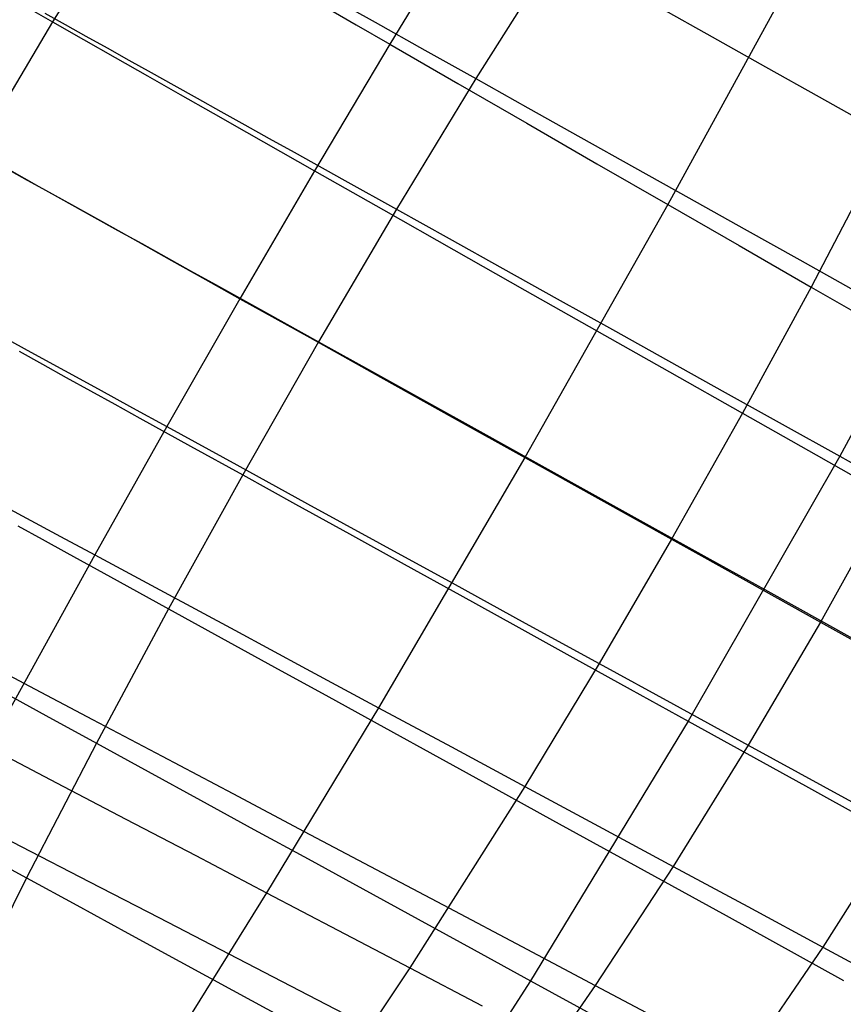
# Model space of a CAD drawing. Header units: millimetres. Extents: x -58 to 58, y -58 to 57.
# Tile 48 of 102: x 31 to 44, y -31 to -15. Entities that reach past the tile are written whole.
import ezdxf

# ---------------------------------------------------------------- set-up
doc = ezdxf.new("R2010")
doc.units = ezdxf.units.MM
doc.header["$MEASUREMENT"] = 0
doc.layers.add('Predefinito', color=5, linetype='Continuous')

msp = doc.modelspace()

# ---------------------------------------------------------------- linework, layer by layer
at = {"layer": 'Predefinito', "extrusion": (-9.13192e-06, -8.31874e-06, 1)}
msp.add_lwpolyline([(57.253, 5.035), (54.746, 4.648), (53.497, 4.423), (52.251, 4.175), (51.011, 3.903), (49.776, 3.606), (48.549, 3.283), (47.329, 2.932), (46.116, 2.553), (44.912, 2.144), (43.72, 1.705), (42.54, 1.234), (41.375, 0.731), (40.225, 0.196), (39.092, -0.373), (37.977, -0.975), (36.883, -1.61), (35.81, -2.279), (34.759, -2.981), (33.734, -3.715), (32.735, -4.478), (31.762, -5.271), (30.813, -6.095), (29.891, -6.946), (28.997, -7.822), (28.13, -8.723), (27.291, -9.647), (26.479, -10.594), (25.694, -11.561), (24.938, -12.547), (24.209, -13.551), (23.507, -14.573), (22.832, -15.611), (22.185, -16.664), (21.564, -17.73), (20.971, -18.81), (20.404, -19.902), (19.863, -21.005), (19.348, -22.118), (18.863, -23.242), (18.635, -23.809), (18.417, -24.38), (18.211, -24.954), (18.018, -25.532), (17.84, -26.114), (17.677, -26.7), (17.53, -27.29), (17.398, -27.882), (17.336, -28.197)], dxfattribs=at)
at = {"layer": 'Predefinito'}
for points in [[(32.794, -13.506, 38.21), (31.558, -15.475, 38.142), (30.366, -17.478, 38.118), (29.222, -19.499, 38.138), (28.124, -21.542, 38.202), (27.072, -23.599, 38.309), (26.061, -25.674, 38.461), (25.574, -26.725, 38.555), (25.101, -27.787, 38.661), (24.649, -28.861, 38.781), (24.221, -29.945, 38.915), (23.819, -31.035, 39.064)], [(37.97, -13.875, 34.646), (36.787, -15.821, 34.542), (35.62, -17.785, 34.481), (34.464, -19.767, 34.459), (33.33, -21.75, 34.479), (32.211, -23.739, 34.539), (30.566, -26.722, 34.704), (30.024, -27.718, 34.78), (28.959, -29.72, 34.966), (27.937, -31.737, 35.2)], [(39.384, -14.359, 37.31), (38.123, -16.356, 37.215), (36.891, -18.38, 37.158), (35.682, -20.435, 37.139), (34.506, -22.499, 37.158), (33.358, -24.576, 37.215), (32.24, -26.659, 37.31), (31.152, -28.748, 37.442), (30.117, -30.838, 37.613)], [(43.243, -14.39, 31.854), (41.097, -18.306, 31.655), (38.88, -22.228, 31.589), (36.611, -26.108, 31.653), (34.877, -28.977, 31.787), (33.115, -31.813, 31.998)], [(31.086, -15.206, 38.665), (31.558, -15.475, 38.142), (32.04, -15.749, 37.634), (32.53, -16.029, 37.141), (33.029, -16.312, 36.663), (33.535, -16.6, 36.2), (34.047, -16.892, 35.75), (34.566, -17.187, 35.314), (35.091, -17.484, 34.891), (35.62, -17.785, 34.481), (36.691, -18.392, 33.696), (37.78, -19.009, 32.958), (38.883, -19.634, 32.262), (39.998, -20.266, 31.606), (41.124, -20.902, 30.987), (42.258, -21.544, 30.403), (43.399, -22.188, 29.851), (44.546, -22.837, 29.329), (45.7, -23.488, 28.834), (46.86, -24.143, 28.365), (48.416, -25.021, 27.776)], [(35.751, -15.222, 35.378), (36.267, -15.52, 34.954), (36.787, -15.821, 34.542), (37.842, -16.43, 33.755), (38.913, -17.048, 33.014), (39.999, -17.674, 32.314), (41.097, -18.306, 31.655), (42.205, -18.944, 31.032), (43.322, -19.586, 30.444), (44.445, -20.231, 29.888), (45.575, -20.88, 29.361), (46.712, -21.532, 28.861), (47.854, -22.187, 28.387), (49.38, -23.063, 27.793)], [(40.973, -15.251, 36.106), (41.786, -15.708, 35.542), (42.612, -16.171, 35.002), (43.448, -16.64, 34.485), (44.294, -17.114, 33.99), (45.148, -17.593, 33.515), (46.01, -18.076, 33.059), (47.754, -19.054, 32.201), (49.52, -20.043, 31.408), (51.304, -21.044, 30.676), (53.103, -22.052, 30)], [(31.438, -15.342, 42.709), (31.751, -15.516, 42.281), (32.073, -15.695, 41.862), (32.403, -15.879, 41.452), (32.741, -16.068, 41.05), (33.087, -16.261, 40.657), (33.44, -16.458, 40.271), (33.8, -16.658, 39.894), (34.167, -16.863, 39.525), (34.54, -17.071, 39.164), (34.919, -17.282, 38.811), (35.304, -17.496, 38.465), (36.088, -17.933, 37.797), (36.891, -18.38, 37.158), (37.708, -18.836, 36.547), (38.54, -19.299, 35.963), (39.385, -19.77, 35.406), (40.242, -20.247, 34.873), (41.109, -20.731, 34.364), (41.987, -21.219, 33.876), (42.874, -21.713, 33.41), (43.768, -22.211, 32.964), (45.577, -23.219, 32.126)], [(36.18, -15.269, 38.871), (36.559, -15.481, 38.525), (37.332, -15.914, 37.855), (38.123, -16.356, 37.215), (38.929, -16.807, 36.602), (39.749, -17.266, 36.017), (40.582, -17.731, 35.457), (41.426, -18.204, 34.921), (42.282, -18.682, 34.409), (43.147, -19.166, 33.919), (44.021, -19.654, 33.45), (44.903, -20.147, 33), (46.686, -21.144, 32.154), (48.493, -22.154, 31.376), (50.318, -23.174, 30.66), (52.158, -24.202, 30)], [(44.352, -17.619, 30.513), (43.322, -19.586, 30.444), (42.258, -21.544, 30.403), (41.158, -23.497, 30.39), (40.034, -25.423, 30.403), (38.881, -27.33, 30.443), (37.1, -30.142, 30.556), (35.26, -32.897, 30.733)], [(30.833, -17.743, 41.842), (31.165, -17.928, 41.432), (31.506, -18.117, 41.03), (31.854, -18.31, 40.637), (32.209, -18.507, 40.251), (32.572, -18.708, 39.874), (32.941, -18.913, 39.505), (33.317, -19.122, 39.144), (33.698, -19.334, 38.791), (34.085, -19.549, 38.446), (34.874, -19.987, 37.777), (35.682, -20.435, 37.139), (36.504, -20.892, 36.528), (37.341, -21.356, 35.946), (38.191, -21.828, 35.389), (39.053, -22.307, 34.857), (39.926, -22.792, 34.348), (40.809, -23.282, 33.862), (41.701, -23.777, 33.397), (42.601, -24.277, 32.952), (44.421, -25.287, 32.117)], [(30.852, -17.75, 37.61), (31.347, -18.027, 37.118), (31.85, -18.308, 36.64), (32.361, -18.593, 36.177), (32.878, -18.882, 35.728), (33.402, -19.174, 35.292), (33.931, -19.469, 34.869), (34.464, -19.767, 34.459), (35.545, -20.37, 33.676), (36.643, -20.982, 32.939), (37.755, -21.602, 32.244), (38.88, -22.228, 31.589), (40.015, -22.861, 30.972), (41.158, -23.497, 30.39), (42.308, -24.137, 29.839), (43.465, -24.781, 29.318), (44.628, -25.428, 28.825)], [(46.01, -18.076, 33.059), (43.768, -22.211, 32.964), (41.414, -26.317, 32.964), (38.967, -30.342, 33.059), (36.443, -34.269, 33.25)], [(30.71, -20.315, 36.66), (31.222, -20.595, 36.197), (31.741, -20.879, 35.748), (32.265, -21.167, 35.312), (32.795, -21.457, 34.889), (33.33, -21.75, 34.479), (34.413, -22.344, 33.695), (35.512, -22.946, 32.956), (36.626, -23.556, 32.261), (37.753, -24.173, 31.605), (38.889, -24.796, 30.987), (40.034, -25.423, 30.403), (41.186, -26.054, 29.851), (42.345, -26.688, 29.329), (43.509, -27.326, 28.834), (44.679, -27.967, 28.365)], [(31.038, -20.583, 40.271), (31.4, -20.783, 39.894), (31.769, -20.987, 39.525), (32.144, -21.194, 39.164), (32.525, -21.404, 38.811), (32.911, -21.618, 38.465), (33.699, -22.053, 37.797), (34.506, -22.499, 37.158), (35.327, -22.953, 36.547), (36.163, -23.415, 35.963), (37.012, -23.884, 35.406), (37.872, -24.359, 34.873), (38.744, -24.841, 34.363), (39.626, -25.328, 33.876), (40.516, -25.82, 33.41), (41.414, -26.317, 32.964), (43.231, -27.321, 32.126), (45.071, -28.339, 31.357)], [(30.63, -22.889, 35.81), (31.152, -23.169, 35.373), (31.679, -23.453, 34.95), (32.211, -23.739, 34.539), (33.288, -24.319, 33.752), (34.382, -24.908, 33.011), (35.491, -25.504, 32.312), (36.611, -26.108, 31.653), (37.742, -26.717, 31.031), (38.881, -27.33, 30.443), (40.026, -27.947, 29.887), (41.179, -28.568, 29.36), (42.337, -29.192, 28.86), (43.501, -29.819, 28.386), (45.059, -30.658, 27.792)], [(44.546, -22.837, 29.329), (43.465, -24.781, 29.318), (42.345, -26.688, 29.329), (41.179, -28.568, 29.36), (39.971, -30.413, 29.413), (38.72, -32.223, 29.489)], [(31.017, -23.289, 39.224), (31.395, -23.497, 38.87), (31.778, -23.707, 38.525), (32.559, -24.137, 37.855), (33.358, -24.576, 37.215), (34.172, -25.023, 36.602), (35, -25.479, 36.017), (35.841, -25.941, 35.457), (36.693, -26.41, 34.921), (37.557, -26.885, 34.409), (38.43, -27.366, 33.919), (39.312, -27.851, 33.449), (40.202, -28.341, 32.999), (42.002, -29.332, 32.154), (43.824, -30.335, 31.376)], [(30.585, -25.451, 35.052), (31.11, -25.728, 34.639), (32.175, -26.29, 33.849), (33.256, -26.861, 33.103), (34.351, -27.44, 32.399), (35.458, -28.025, 31.734), (36.576, -28.616, 31.106), (37.701, -29.211, 30.511), (38.833, -29.81, 29.948), (39.971, -30.413, 29.413), (41.116, -31.018, 28.906)], [(30.687, -25.81, 38.623), (31.455, -26.23, 37.952), (32.24, -26.659, 37.31), (33.041, -27.097, 36.694), (33.854, -27.542, 36.106), (34.681, -27.995, 35.542), (35.519, -28.453, 35.002), (36.368, -28.918, 34.485), (37.226, -29.388, 33.99), (38.093, -29.863, 33.515), (38.967, -30.342, 33.059), (40.736, -31.311, 32.2)], [(30.566, -26.722, 34.704), (31.621, -27.273, 33.912), (32.693, -27.834, 33.163), (33.779, -28.402, 32.456), (34.877, -28.977, 31.787), (35.984, -29.557, 31.155), (37.1, -30.142, 30.556), (38.222, -30.73, 29.988)], [(30.024, -27.718, 34.78), (31.069, -28.258, 33.985), (32.129, -28.807, 33.233), (33.204, -29.363, 32.521), (34.291, -29.926, 31.848), (35.387, -30.494, 31.211), (36.491, -31.067, 30.607)], [(44.679, -27.967, 28.365), (43.501, -29.819, 28.386), (42.266, -31.627, 28.423)], [(30.387, -28.331, 38.088), (31.152, -28.748, 37.442), (31.933, -29.172, 36.823), (32.726, -29.604, 36.23), (33.531, -30.043, 35.661), (34.348, -30.488, 35.116), (35.175, -30.939, 34.592)]]:
    msp.add_polyline3d(points, dxfattribs=at)

doc.saveas('drawing.dxf')
